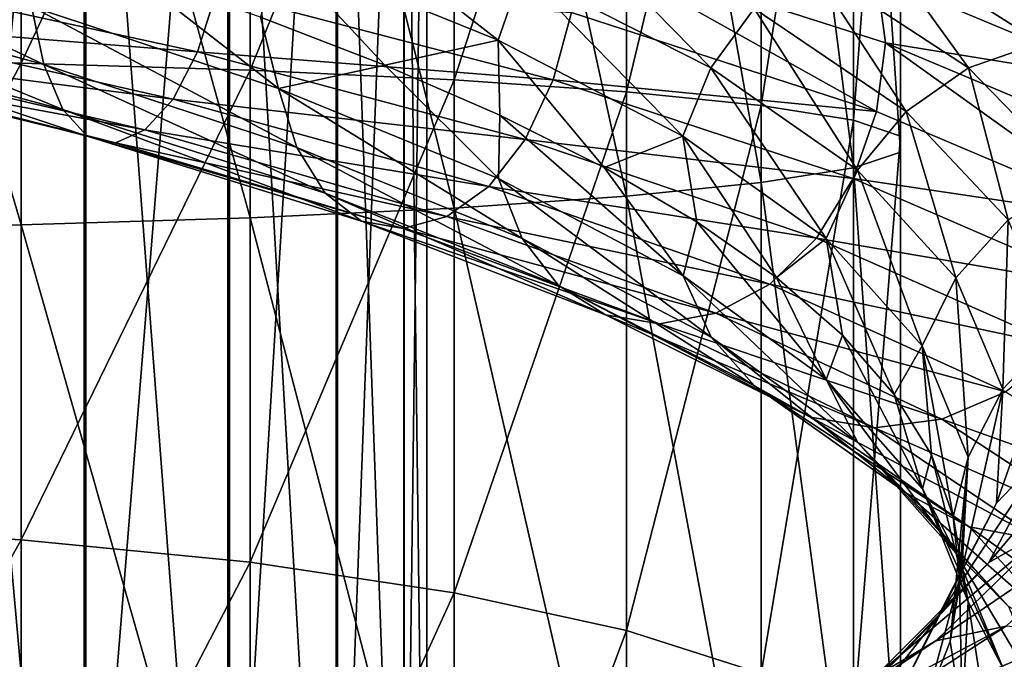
# Model space of a CAD drawing. Header units: metres. Extents: x -109 to 109, y -432 to 89.
# Tile 168 of 256: x 5 to 14, y -233 to -227. Entities that reach past the tile are written whole.
import ezdxf

# ---------------------------------------------------------------- set-up
doc = ezdxf.new("R2010")
doc.units = ezdxf.units.M
doc.layers.add('solid_506360_24502164_01', color=7, linetype='CONTINUOUS')

msp = doc.modelspace()

# ---------------------------------------------------------------- linework, layer by layer
at = {"layer": 'solid_506360_24502164_01'}
for points in [[(5.284738, -219.913803, 959.31427), (3.669097, -236.533478, 955.831055), (3.669097, -219.778183, 958.313049)], [(5.284738, -219.913803, 959.31427), (5.284738, -236.758316, 956.816162), (3.669097, -236.533478, 955.831055)], [(6.634851, -220.094345, 960.647156), (5.284738, -236.758316, 956.816162), (5.284738, -219.913803, 959.31427)], [(6.634851, -220.094345, 960.647156), (6.634851, -237.057632, 958.127502), (5.284738, -236.758316, 956.816162)], [(7.651602, -220.31076, 962.244629), (6.634851, -237.057632, 958.127502), (6.634851, -220.094345, 960.647156)], [(7.651602, -220.31076, 962.244629), (7.651602, -237.416382, 959.69928), (6.634851, -237.057632, 958.127502)], [(8.283906, -220.552139, 964.02655), (7.651602, -237.416382, 959.69928), (7.651602, -220.31076, 962.244629)], [(8.283906, -220.552139, 964.02655), (8.283906, -237.816544, 961.452454), (7.651602, -237.416382, 959.69928)], [(8.499992, -220.806381, 965.903259), (8.283906, -237.816544, 961.452454), (8.283906, -220.552139, 964.02655)], [(4.696142, -228.759781, 250.838593), (4.696142, -220.924911, 250.791367), (2.388744, -220.875931, 251.446045)], [(2.388744, -228.800858, 251.49382), (4.696142, -228.759781, 250.838593), (2.388744, -220.875931, 251.446045)], [(8.499992, -220.806381, 965.903259), (8.499992, -238.238007, 963.29895), (8.283906, -237.816544, 961.452454)], [(8.289004, -221.060684, 967.780579), (8.499992, -238.238007, 963.29895), (8.499992, -220.806381, 965.903259)], [(6.843618, -228.692871, 249.771378), (6.843618, -221.004669, 249.725021), (4.696142, -220.924911, 250.791367)], [(4.696142, -228.759781, 250.838593), (6.843618, -228.692871, 249.771378), (4.696142, -220.924911, 250.791367)], [(8.758043, -228.602417, 248.328491), (8.758043, -221.112518, 248.283356), (6.843618, -221.004669, 249.725021)], [(6.843618, -228.692871, 249.771378), (8.758043, -228.602417, 248.328491), (6.843618, -221.004669, 249.725021)], [(7.661542, -221.302292, 969.564087), (8.289004, -238.659592, 965.145996), (8.289004, -221.060684, 967.780579)], [(8.289004, -221.060684, 967.780579), (8.289004, -238.659592, 965.145996), (8.499992, -238.238007, 963.29895)], [(10.374224, -228.491501, 246.559097), (10.374224, -221.244751, 246.515427), (8.758043, -221.112518, 248.283356)], [(8.758043, -228.602417, 248.328491), (10.374224, -228.491501, 246.559097), (8.758043, -221.112518, 248.283356)], [(11.637123, -228.363876, 244.523453), (11.637123, -221.396896, 244.481445), (10.374224, -221.244751, 246.515427)], [(10.374224, -228.491501, 246.559097), (11.637123, -228.363876, 244.523453), (10.374224, -221.244751, 246.515427)], [(6.649134, -221.519058, 971.164246), (7.661542, -239.06012, 966.900757), (7.661542, -221.302292, 969.564087)], [(7.661542, -221.302292, 969.564087), (7.661542, -239.06012, 966.900757), (8.289004, -238.659592, 965.145996)], [(12.503734, -228.223923, 242.290848), (12.503734, -221.563766, 242.250702), (11.637123, -221.396896, 244.481445)], [(11.637123, -228.363876, 244.523453), (12.503734, -228.223923, 242.290848), (11.637123, -221.396896, 244.481445)], [(5.302645, -221.700104, 972.50061), (6.649134, -239.419464, 968.475098), (6.649134, -221.519058, 971.164246)], [(6.649134, -221.519058, 971.164246), (6.649134, -239.419464, 968.475098), (7.661542, -239.06012, 966.900757)], [(12.944544, -228.076385, 239.937347), (12.944544, -221.73967, 239.899139), (12.503734, -221.563766, 242.250702)], [(12.503734, -228.223923, 242.290848), (12.944544, -228.076385, 239.937347), (12.503734, -221.563766, 242.250702)], [(3.68973, -221.836319, 973.506104), (5.302645, -239.719574, 969.789917), (5.302645, -221.700104, 972.50061)], [(5.302645, -221.700104, 972.50061), (5.302645, -239.719574, 969.789917), (6.649134, -239.419464, 968.475098)], [(12.944544, -227.926285, 237.54306), (12.944544, -221.91861, 237.506851), (12.944544, -221.73967, 239.899139)], [(12.944544, -228.076385, 239.937347), (12.944544, -227.926285, 237.54306), (12.944544, -221.73967, 239.899139)], [(3.68973, -221.836319, 973.506104), (3.68973, -239.945389, 970.779236), (5.302645, -239.719574, 969.789917)], [(12.503734, -227.778748, 235.18956), (12.503734, -222.094513, 235.155289), (12.944544, -221.91861, 237.506851)], [(12.944544, -227.926285, 237.54306), (12.503734, -227.778748, 235.18956), (12.944544, -221.91861, 237.506851)], [(11.637123, -227.638794, 232.956955), (11.637123, -222.261383, 232.924545), (12.503734, -222.094513, 235.155289)], [(12.503734, -227.778748, 235.18956), (11.637123, -227.638794, 232.956955), (12.503734, -222.094513, 235.155289)], [(10.374224, -227.511169, 230.921295), (10.374224, -222.413528, 230.890579), (11.637123, -222.261383, 232.924545)], [(11.637123, -227.638794, 232.956955), (10.374224, -227.511169, 230.921295), (11.637123, -222.261383, 232.924545)], [(8.758043, -227.400253, 229.151901), (8.758043, -222.545761, 229.12265), (10.374224, -222.413528, 230.890579)], [(10.374224, -227.511169, 230.921295), (8.758043, -227.400253, 229.151901), (10.374224, -222.413528, 230.890579)], [(6.843618, -227.309799, 227.70903), (6.843618, -222.65361, 227.680969), (8.758043, -222.545761, 229.12265)], [(8.758043, -227.400253, 229.151901), (6.843618, -227.309799, 227.70903), (8.758043, -222.545761, 229.12265)], [(4.696142, -227.242889, 226.641815), (4.696142, -222.733368, 226.614624), (6.843618, -222.65361, 227.680969)], [(6.843618, -227.309799, 227.70903), (4.696142, -227.242889, 226.641815), (6.843618, -222.65361, 227.680969)], [(2.388744, -227.201813, 225.986588), (2.388744, -222.782349, 225.959946), (4.696142, -222.733368, 226.614624)], [(4.696142, -227.242889, 226.641815), (2.388744, -227.201813, 225.986588), (4.696142, -222.733368, 226.614624)], [(7.10788, -226.193176, 955.331421), (9.170821, -227.027634, 956.769958), (7.279008, -225.552216, 955.145142)], [(9.170821, -227.027634, 956.769958), (9.391617, -226.386749, 956.623413), (7.279008, -225.552216, 955.145142)], [(9.391617, -226.386749, 956.623413), (11.166462, -227.28801, 958.464844), (9.733076, -225.825424, 956.329102)], [(11.166462, -227.28801, 958.464844), (11.572451, -226.731277, 958.243469), (9.733076, -225.825424, 956.329102)], [(12.497078, -225.869263, 953.255371), (14.858798, -226.859055, 955.737915), (12.71906, -226.424042, 952.923645)], [(14.451641, -226.402512, 956.116211), (14.858798, -226.859055, 955.737915), (12.497078, -225.869263, 953.255371)], [(4.906672, -227.256485, 953.705261), (4.790729, -226.710098, 954.103638), (2.300519, -226.01535, 953.528442)], [(2.356195, -226.558365, 953.116028), (4.906672, -227.256485, 953.705261), (2.300519, -226.01535, 953.528442)], [(12.69681, -226.061951, 957.494507), (14.260055, -227.05336, 959.938599), (13.325885, -225.991516, 957.029541)], [(13.325885, -225.991516, 957.029541), (14.966582, -227.000626, 959.599426), (13.928316, -226.104294, 956.55719)], [(14.260055, -227.05336, 959.938599), (14.966582, -227.000626, 959.599426), (13.325885, -225.991516, 957.029541)], [(9.930463, -226.131287, 950.701416), (12.72044, -227.695145, 952.720032), (9.859025, -226.768875, 950.693359)], [(9.930463, -226.131287, 950.701416), (12.804207, -227.051361, 952.743164), (12.72044, -227.695145, 952.720032)], [(12.71906, -226.424042, 952.923645), (12.804207, -227.051361, 952.743164), (9.930463, -226.131287, 950.701416)], [(12.094861, -226.310974, 957.912231), (13.583993, -227.287659, 960.234924), (12.69681, -226.061951, 957.494507)], [(13.583993, -227.287659, 960.234924), (14.260055, -227.05336, 959.938599), (12.69681, -226.061951, 957.494507)], [(7.10788, -226.193176, 955.331421), (6.941711, -226.810867, 955.270752), (8.108626, -227.260269, 955.994263)], [(7.10788, -226.193176, 955.331421), (8.108626, -227.260269, 955.994263), (9.170821, -227.027634, 956.769958)], [(11.572451, -226.731277, 958.243469), (12.997263, -227.697388, 960.459839), (12.094861, -226.310974, 957.912231)], [(12.997263, -227.697388, 960.459839), (13.583993, -227.287659, 960.234924), (12.094861, -226.310974, 957.912231)], [(3.049446, -226.415771, 949.044434), (6.350337, -227.135178, 949.834473), (2.939243, -226.862152, 949.624207)], [(6.528684, -226.572906, 949.444153), (6.350337, -227.135178, 949.834473), (3.049446, -226.415771, 949.044434)], [(4.790729, -226.710098, 954.103638), (7.10895, -227.480911, 955.12915), (5.699731, -226.383087, 954.669739)], [(7.10895, -227.480911, 955.12915), (6.941711, -226.810867, 955.270752), (5.699731, -226.383087, 954.669739)], [(9.170821, -227.027634, 956.769958), (10.903939, -227.928375, 958.562927), (9.391617, -226.386749, 956.623413)], [(10.903939, -227.928375, 958.562927), (11.166462, -227.28801, 958.464844), (9.391617, -226.386749, 956.623413)], [(12.71906, -226.424042, 952.923645), (15.122729, -227.428284, 955.448792), (12.804207, -227.051361, 952.743164)], [(14.858798, -226.859055, 955.737915), (15.122729, -227.428284, 955.448792), (12.71906, -226.424042, 952.923645)], [(5.085533, -227.67717, 953.155701), (4.906672, -227.256485, 953.705261), (2.356195, -226.558365, 953.116028)], [(2.442084, -226.975021, 952.543213), (5.085533, -227.67717, 953.155701), (2.356195, -226.558365, 953.116028)], [(6.528684, -226.572906, 949.444153), (9.687897, -227.3983, 950.875244), (6.350337, -227.135178, 949.834473)], [(9.859025, -226.768875, 950.693359), (9.687897, -227.3983, 950.875244), (6.528684, -226.572906, 949.444153)], [(7.280998, -228.034027, 954.755493), (7.10895, -227.480911, 955.12915), (4.790729, -226.710098, 954.103638)], [(4.906672, -227.256485, 953.705261), (7.280998, -228.034027, 954.755493), (4.790729, -226.710098, 954.103638)], [(9.859025, -226.768875, 950.693359), (12.72044, -227.695145, 952.720032), (9.687897, -227.3983, 950.875244)], [(11.166462, -227.28801, 958.464844), (12.541288, -228.248199, 960.597412), (11.572451, -226.731277, 958.243469)], [(12.541288, -228.248199, 960.597412), (12.997263, -227.697388, 960.459839), (11.572451, -226.731277, 958.243469)], [(2.939243, -226.862152, 949.624207), (6.120845, -227.579865, 950.380615), (2.812263, -227.154724, 950.327393)], [(6.350337, -227.135178, 949.834473), (6.120845, -227.579865, 950.380615), (2.939243, -226.862152, 949.624207)], [(7.10895, -227.480911, 955.12915), (8.108626, -227.260269, 955.994263), (6.941711, -226.810867, 955.270752)], [(5.315425, -227.928955, 952.494934), (5.085533, -227.67717, 953.155701), (2.442084, -226.975021, 952.543213)], [(2.552479, -227.222443, 951.851563), (5.315425, -227.928955, 952.494934), (2.442084, -226.975021, 952.543213)], [(9.170821, -227.027634, 956.769958), (8.108626, -227.260269, 955.994263), (9.185125, -227.729858, 956.831238)], [(9.170821, -227.027634, 956.769958), (9.185125, -227.729858, 956.831238), (10.164266, -228.220688, 957.775391)], [(9.170821, -227.027634, 956.769958), (10.164266, -228.220688, 957.775391), (10.903939, -227.928375, 958.562927)], [(12.804207, -227.051361, 952.743164), (15.124372, -228.716888, 955.238525), (12.72044, -227.695145, 952.720032)], [(12.804207, -227.051361, 952.743164), (15.226236, -228.069229, 955.288025), (15.124372, -228.716888, 955.238525)], [(15.122729, -227.428284, 955.448792), (15.226236, -228.069229, 955.288025), (12.804207, -227.051361, 952.743164)], [(13.583993, -227.287659, 960.234924), (14.584139, -228.316467, 962.788208), (14.260055, -227.05336, 959.938599)], [(2.812263, -227.154724, 950.327393), (5.856415, -227.869461, 951.046021), (2.679561, -227.279068, 951.091492)], [(6.120845, -227.579865, 950.380615), (5.856415, -227.869461, 951.046021), (2.812263, -227.154724, 950.327393)], [(6.350337, -227.135178, 949.834473), (9.423247, -227.959045, 951.221436), (6.120845, -227.579865, 950.380615)], [(9.687897, -227.3983, 950.875244), (9.423247, -227.959045, 951.221436), (6.350337, -227.135178, 949.834473)], [(2.388744, -231.583374, 225.408218), (2.388744, -227.201813, 225.986588), (4.696142, -227.242889, 226.641815)], [(4.696142, -231.713715, 226.051651), (2.388744, -231.583374, 225.408218), (4.696142, -227.242889, 226.641815)], [(5.580068, -227.989914, 951.771362), (5.315425, -227.928955, 952.494934), (2.552479, -227.222443, 951.851563)], [(2.679561, -227.279068, 951.091492), (5.580068, -227.989914, 951.771362), (2.552479, -227.222443, 951.851563)], [(4.696142, -231.713715, 226.051651), (4.696142, -227.242889, 226.641815), (6.843618, -227.309799, 227.70903)], [(5.856415, -227.869461, 951.046021), (5.580068, -227.989914, 951.771362), (2.679561, -227.279068, 951.091492)], [(6.843618, -231.926025, 227.099686), (4.696142, -231.713715, 226.051651), (6.843618, -227.309799, 227.70903)], [(7.546408, -228.462921, 954.245789), (7.280998, -228.034027, 954.755493), (4.906672, -227.256485, 953.705261)], [(5.085533, -227.67717, 953.155701), (7.546408, -228.462921, 954.245789), (4.906672, -227.256485, 953.705261)], [(6.843618, -231.926025, 227.099686), (6.843618, -227.309799, 227.70903), (8.758043, -227.400253, 229.151901)], [(7.10895, -227.480911, 955.12915), (9.172202, -228.325333, 956.562134), (8.108626, -227.260269, 955.994263)], [(9.172202, -228.325333, 956.562134), (9.185125, -227.729858, 956.831238), (8.108626, -227.260269, 955.994263)], [(10.903939, -227.928375, 958.562927), (12.246444, -228.887558, 960.639954), (11.166462, -227.28801, 958.464844)], [(12.246444, -228.887558, 960.639954), (12.541288, -228.248199, 960.597412), (11.166462, -227.28801, 958.464844)], [(12.997263, -227.697388, 960.459839), (13.954209, -228.71376, 962.896667), (13.583993, -227.287659, 960.234924)], [(13.954209, -228.71376, 962.896667), (14.584139, -228.316467, 962.788208), (13.583993, -227.287659, 960.234924)], [(8.758043, -232.213074, 228.516617), (6.843618, -231.926025, 227.099686), (8.758043, -227.400253, 229.151901)], [(8.758043, -232.213074, 228.516617), (8.758043, -227.400253, 229.151901), (10.374224, -227.511169, 230.921295)], [(9.687897, -227.3983, 950.875244), (12.499644, -228.325867, 952.862061), (9.423247, -227.959045, 951.221436)], [(12.72044, -227.695145, 952.720032), (12.499644, -228.325867, 952.862061), (9.687897, -227.3983, 950.875244)], [(9.394183, -228.88829, 956.222839), (9.172202, -228.325333, 956.562134), (7.10895, -227.480911, 955.12915)], [(7.280998, -228.034027, 954.755493), (9.394183, -228.88829, 956.222839), (7.10895, -227.480911, 955.12915)], [(10.374224, -232.565079, 230.254181), (8.758043, -232.213074, 228.516617), (10.374224, -227.511169, 230.921295)], [(10.374224, -232.565079, 230.254181), (10.374224, -227.511169, 230.921295), (11.637123, -227.638794, 232.956955)], [(6.120845, -227.579865, 950.380615), (9.082706, -228.399368, 951.712219), (5.856415, -227.869461, 951.046021)], [(9.423247, -227.959045, 951.221436), (9.082706, -228.399368, 951.712219), (6.120845, -227.579865, 950.380615)], [(7.887545, -228.723831, 953.637512), (7.546408, -228.462921, 954.245789), (5.085533, -227.67717, 953.155701)], [(5.315425, -227.928955, 952.494934), (7.887545, -228.723831, 953.637512), (5.085533, -227.67717, 953.155701)], [(11.637123, -232.970047, 232.25322), (10.374224, -232.565079, 230.254181), (11.637123, -227.638794, 232.956955)], [(11.637123, -232.970047, 232.25322), (11.637123, -227.638794, 232.956955), (12.503734, -227.778748, 235.18956)], [(12.72044, -227.695145, 952.720032), (15.124372, -228.716888, 955.238525), (12.499644, -228.325867, 952.862061)], [(12.541288, -228.248199, 960.597412), (13.464663, -229.257462, 962.942505), (12.997263, -227.697388, 960.459839)], [(13.464663, -229.257462, 962.942505), (13.954209, -228.71376, 962.896667), (12.997263, -227.697388, 960.459839)], [(9.172202, -228.325333, 956.562134), (10.905581, -229.23851, 958.34906), (9.185125, -227.729858, 956.831238)], [(10.905581, -229.23851, 958.34906), (10.164266, -228.220688, 957.775391), (9.185125, -227.729858, 956.831238)], [(12.503734, -233.4142, 234.445663), (11.637123, -232.970047, 232.25322), (12.503734, -227.778748, 235.18956)], [(12.503734, -233.4142, 234.445663), (12.503734, -227.778748, 235.18956), (12.944544, -227.926285, 237.54306)], [(5.856415, -227.869461, 951.046021), (8.690319, -228.682098, 952.314758), (5.580068, -227.989914, 951.771362)], [(9.082706, -228.399368, 951.712219), (8.690319, -228.682098, 952.314758), (5.856415, -227.869461, 951.046021)], [(8.280248, -228.794037, 952.97522), (7.887545, -228.723831, 953.637512), (5.315425, -227.928955, 952.494934)], [(5.580068, -227.989914, 951.771362), (8.280248, -228.794037, 952.97522), (5.315425, -227.928955, 952.494934)], [(9.423247, -227.959045, 951.221436), (12.158185, -228.883743, 953.148621), (9.082706, -228.399368, 951.712219)], [(12.499644, -228.325867, 952.862061), (12.158185, -228.883743, 953.148621), (9.423247, -227.959045, 951.221436)], [(10.903939, -227.928375, 958.562927), (10.164266, -228.220688, 957.775391), (11.033701, -228.730392, 958.813171)], [(10.903939, -227.928375, 958.562927), (11.033701, -228.730392, 958.813171), (11.78094, -229.255402, 959.928284)], [(10.903939, -227.928375, 958.562927), (11.78094, -229.255402, 959.928284), (12.246444, -228.887558, 960.639954)], [(12.944544, -233.882401, 236.756851), (12.503734, -233.4142, 234.445663), (12.944544, -227.926285, 237.54306)], [(12.944544, -233.882401, 236.756851), (12.944544, -227.926285, 237.54306), (12.944544, -228.076385, 239.937347)], [(8.690319, -228.682098, 952.314758), (8.280248, -228.794037, 952.97522), (5.580068, -227.989914, 951.771362)], [(9.736625, -229.329376, 955.768127), (9.394183, -228.88829, 956.222839), (7.280998, -228.034027, 954.755493)], [(7.546408, -228.462921, 954.245789), (9.736625, -229.329376, 955.768127), (7.280998, -228.034027, 954.755493)], [(12.944544, -234.358719, 239.108063), (12.944544, -228.076385, 239.937347), (12.503734, -228.223923, 242.290848)], [(12.944544, -234.358719, 239.108063), (12.944544, -233.882401, 236.756851), (12.944544, -228.076385, 239.937347)], [(10.905581, -229.23851, 958.34906), (11.033701, -228.730392, 958.813171), (10.164266, -228.220688, 957.775391)], [(12.503734, -234.82692, 241.41925), (12.503734, -228.223923, 242.290848), (11.637123, -228.363876, 244.523453)], [(12.246444, -228.887558, 960.639954), (13.14811, -229.89534, 962.924316), (12.541288, -228.248199, 960.597412)], [(12.503734, -234.82692, 241.41925), (12.944544, -234.358719, 239.108063), (12.503734, -228.223923, 242.290848)], [(13.14811, -229.89534, 962.924316), (13.464663, -229.257462, 962.942505), (12.541288, -228.248199, 960.597412)], [(11.169513, -229.814148, 958.052612), (10.905581, -229.23851, 958.34906), (9.172202, -228.325333, 956.562134)], [(9.394183, -228.88829, 956.222839), (11.169513, -229.814148, 958.052612), (9.172202, -228.325333, 956.562134)], [(12.499644, -228.325867, 952.862061), (14.861849, -229.348801, 955.331665), (12.158185, -228.883743, 953.148621)], [(15.124372, -228.716888, 955.238525), (14.861849, -229.348801, 955.331665), (12.499644, -228.325867, 952.862061)], [(9.082706, -228.399368, 951.712219), (11.718807, -229.317047, 953.564148), (8.690319, -228.682098, 952.314758)], [(12.158185, -228.883743, 953.148621), (11.718807, -229.317047, 953.564148), (9.082706, -228.399368, 951.712219)], [(11.637123, -235.271072, 243.611694), (11.637123, -228.363876, 244.523453), (10.374224, -228.491501, 246.559097)], [(11.637123, -235.271072, 243.611694), (12.503734, -234.82692, 241.41925), (11.637123, -228.363876, 244.523453)], [(10.17677, -229.603928, 955.231689), (9.736625, -229.329376, 955.768127), (7.546408, -228.462921, 954.245789)], [(7.887545, -228.723831, 953.637512), (10.17677, -229.603928, 955.231689), (7.546408, -228.462921, 954.245789)], [(10.374224, -235.676041, 245.610733), (10.374224, -228.491501, 246.559097), (8.758043, -228.602417, 248.328491)], [(10.374224, -235.676041, 245.610733), (11.637123, -235.271072, 243.611694), (10.374224, -228.491501, 246.559097)], [(8.758043, -236.028046, 247.348297), (8.758043, -228.602417, 248.328491), (6.843618, -228.692871, 249.771378)], [(8.758043, -236.028046, 247.348297), (10.374224, -235.676041, 245.610733), (8.758043, -228.602417, 248.328491)], [(6.843618, -236.315094, 248.765228), (6.843618, -228.692871, 249.771378), (4.696142, -228.759781, 250.838593)], [(6.843618, -236.315094, 248.765228), (8.758043, -236.028046, 247.348297), (6.843618, -228.692871, 249.771378)], [(10.683449, -229.68808, 954.653259), (10.17677, -229.603928, 955.231689), (7.887545, -228.723831, 953.637512)], [(8.280248, -228.794037, 952.97522), (10.683449, -229.68808, 954.653259), (7.887545, -228.723831, 953.637512)], [(8.690319, -228.682098, 952.314758), (11.212536, -229.589127, 954.081238), (8.280248, -228.794037, 952.97522)], [(11.718807, -229.317047, 953.564148), (11.212536, -229.589127, 954.081238), (8.690319, -228.682098, 952.314758)], [(13.464663, -229.257462, 962.942505), (13.906037, -230.303131, 965.410645), (13.954209, -228.71376, 962.896667)], [(13.906037, -230.303131, 965.410645), (14.411632, -229.767548, 965.461121), (13.954209, -228.71376, 962.896667)], [(4.696142, -236.527405, 249.813248), (4.696142, -228.759781, 250.838593), (2.388744, -228.800858, 251.49382)], [(2.388744, -236.657761, 250.456696), (4.696142, -236.527405, 249.813248), (2.388744, -228.800858, 251.49382)], [(4.696142, -236.527405, 249.813248), (6.843618, -236.315094, 248.765228), (4.696142, -228.759781, 250.838593)], [(11.212536, -229.589127, 954.081238), (10.683449, -229.68808, 954.653259), (8.280248, -228.794037, 952.97522)], [(10.905581, -229.23851, 958.34906), (12.248287, -230.212097, 960.419739), (11.033701, -228.730392, 958.813171)], [(12.248287, -230.212097, 960.419739), (11.78094, -229.255402, 959.928284), (11.033701, -228.730392, 958.813171)], [(11.57667, -230.271072, 957.665894), (11.169513, -229.814148, 958.052612), (9.394183, -228.88829, 956.222839)], [(9.736625, -229.329376, 955.768127), (11.57667, -230.271072, 957.665894), (9.394183, -228.88829, 956.222839)], [(12.158185, -228.883743, 953.148621), (14.45586, -229.902481, 955.545166), (11.718807, -229.317047, 953.564148)], [(12.246444, -228.887558, 960.639954), (11.78094, -229.255402, 959.928284), (12.399969, -229.7957, 961.111572)], [(14.861849, -229.348801, 955.331665), (14.45586, -229.902481, 955.545166), (12.158185, -228.883743, 953.148621)], [(12.246444, -228.887558, 960.639954), (12.399969, -229.7957, 961.111572), (12.88639, -230.350876, 962.352783)], [(12.246444, -228.887558, 960.639954), (12.88639, -230.350876, 962.352783), (13.14811, -229.89534, 962.924316)], [(12.544715, -230.802826, 960.172791), (12.248287, -230.212097, 960.419739), (10.905581, -229.23851, 958.34906)], [(11.169513, -229.814148, 958.052612), (12.544715, -230.802826, 960.172791), (10.905581, -229.23851, 958.34906)], [(12.248287, -230.212097, 960.419739), (12.399969, -229.7957, 961.111572), (11.78094, -229.255402, 959.928284)], [(13.14811, -229.89534, 962.924316), (13.579108, -230.939041, 965.328613), (13.464663, -229.257462, 962.942505)], [(13.579108, -230.939041, 965.328613), (13.906037, -230.303131, 965.410645), (13.464663, -229.257462, 962.942505)], [(12.099995, -230.563416, 957.218323), (11.57667, -230.271072, 957.665894), (9.736625, -229.329376, 955.768127)], [(10.17677, -229.603928, 955.231689), (12.099995, -230.563416, 957.218323), (9.736625, -229.329376, 955.768127)], [(11.718807, -229.317047, 953.564148), (13.933448, -230.326202, 955.868286), (11.212536, -229.589127, 954.081238)], [(14.45586, -229.902481, 955.545166), (13.933448, -230.326202, 955.868286), (11.718807, -229.317047, 953.564148)], [(12.702425, -230.665909, 956.743286), (12.099995, -230.563416, 957.218323), (10.17677, -229.603928, 955.231689)], [(10.683449, -229.68808, 954.653259), (12.702425, -230.665909, 956.743286), (10.17677, -229.603928, 955.231689)], [(11.212536, -229.589127, 954.081238), (13.331501, -230.584091, 956.280151), (10.683449, -229.68808, 954.653259)], [(13.933448, -230.326202, 955.868286), (13.331501, -230.584091, 956.280151), (11.212536, -229.589127, 954.081238)], [(13.331501, -230.584091, 956.280151), (12.702425, -230.665909, 956.743286), (10.683449, -229.68808, 954.653259)], [(13.002002, -231.278687, 959.864624), (12.544715, -230.802826, 960.172791), (11.169513, -229.814148, 958.052612)], [(11.57667, -230.271072, 957.665894), (13.002002, -231.278687, 959.864624), (11.169513, -229.814148, 958.052612)], [(12.248287, -230.212097, 960.419739), (13.150089, -231.235703, 962.697449), (12.399969, -229.7957, 961.111572)], [(13.150089, -231.235703, 962.697449), (12.88639, -230.350876, 962.352783), (12.399969, -229.7957, 961.111572)], [(13.846548, -231.371033, 967.910156), (14.349979, -230.844299, 968.058289), (14.411632, -229.767548, 965.461121)], [(13.906037, -230.303131, 965.410645), (13.846548, -231.371033, 967.910156), (14.411632, -229.767548, 965.461121)], [(13.14811, -229.89534, 962.924316), (12.88639, -230.350876, 962.352783), (13.234977, -230.918854, 963.637756)], [(13.14811, -229.89534, 962.924316), (13.234977, -230.918854, 963.637756), (13.440001, -231.495285, 964.947266)], [(13.14811, -229.89534, 962.924316), (13.440001, -231.495285, 964.947266), (13.579108, -230.939041, 965.328613)], [(13.589759, -231.592422, 959.519409), (13.002002, -231.278687, 959.864624), (11.57667, -230.271072, 957.665894)], [(12.099995, -230.563416, 957.218323), (13.589759, -231.592422, 959.519409), (11.57667, -230.271072, 957.665894)], [(13.468342, -231.84343, 962.504883), (13.150089, -231.235703, 962.697449), (12.248287, -230.212097, 960.419739)], [(12.544715, -230.802826, 960.172791), (13.468342, -231.84343, 962.504883), (12.248287, -230.212097, 960.419739)], [(13.150089, -231.235703, 962.697449), (13.234977, -230.918854, 963.637756), (12.88639, -230.350876, 962.352783)], [(13.933448, -230.326202, 955.868286), (15.648949, -231.415466, 958.534851), (13.331501, -230.584091, 956.280151)], [(13.521017, -232.004532, 967.763489), (13.846548, -231.371033, 967.910156), (13.906037, -230.303131, 965.410645)], [(13.579108, -230.939041, 965.328613), (13.521017, -232.004532, 967.763489), (13.906037, -230.303131, 965.410645)], [(13.774855, -231.927917, 970.59082), (14.396688, -231.574646, 970.850037), (14.997775, -230.475723, 968.196228)], [(14.349979, -230.844299, 968.058289), (13.774855, -231.927917, 970.59082), (14.997775, -230.475723, 968.196228)], [(14.266361, -231.717041, 959.163452), (13.589759, -231.592422, 959.519409), (12.099995, -230.563416, 957.218323)], [(12.702425, -230.665909, 956.743286), (14.266361, -231.717041, 959.163452), (12.099995, -230.563416, 957.218323)], [(13.331501, -230.584091, 956.280151), (14.972889, -231.656021, 958.825684), (12.702425, -230.665909, 956.743286)], [(14.972889, -231.656021, 958.825684), (14.266361, -231.717041, 959.163452), (12.702425, -230.665909, 956.743286)], [(15.648949, -231.415466, 958.534851), (14.972889, -231.656021, 958.825684), (13.331501, -230.584091, 956.280151)], [(13.959297, -232.340714, 962.282898), (13.468342, -231.84343, 962.504883), (12.544715, -230.802826, 960.172791)], [(13.002002, -231.278687, 959.864624), (13.959297, -232.340714, 962.282898), (12.544715, -230.802826, 960.172791)], [(13.2916, -232.445389, 970.34729), (13.774855, -231.927917, 970.59082), (14.349979, -230.844299, 968.058289)], [(13.846548, -231.371033, 967.910156), (13.2916, -232.445389, 970.34729), (14.349979, -230.844299, 968.058289)], [(13.150089, -231.235703, 962.697449), (13.581153, -232.296082, 965.09491), (13.234977, -230.918854, 963.637756)], [(13.581153, -232.296082, 965.09491), (13.440001, -231.495285, 964.947266), (13.234977, -230.918854, 963.637756)], [(13.579108, -230.939041, 965.328613), (13.498833, -232.078674, 966.268738), (13.411709, -232.668121, 967.590881)], [(13.579108, -230.939041, 965.328613), (13.411709, -232.668121, 967.590881), (13.521017, -232.004532, 967.763489)], [(13.579108, -230.939041, 965.328613), (13.440001, -231.495285, 964.947266), (13.498833, -232.078674, 966.268738)], [(14.590329, -232.678757, 962.049988), (13.959297, -232.340714, 962.282898), (13.002002, -231.278687, 959.864624)], [(13.589759, -231.592422, 959.519409), (14.590329, -232.678757, 962.049988), (13.002002, -231.278687, 959.864624)], [(13.909838, -232.922104, 964.959534), (13.581153, -232.296082, 965.09491), (13.150089, -231.235703, 962.697449)], [(13.468342, -231.84343, 962.504883), (13.909838, -232.922104, 964.959534), (13.150089, -231.235703, 962.697449)], [(12.979116, -233.076141, 970.137329), (13.2916, -232.445389, 970.34729), (13.846548, -231.371033, 967.910156)], [(13.521017, -232.004532, 967.763489), (12.979116, -233.076141, 970.137329), (13.846548, -231.371033, 967.910156)], [(13.276912, -232.663315, 973.336853), (13.93769, -232.525833, 973.723389), (15.113196, -231.416962, 971.106445)], [(14.396688, -231.574646, 970.850037), (13.276912, -232.663315, 973.336853), (15.113196, -231.416962, 971.106445)], [(13.581153, -232.296082, 965.09491), (13.498833, -232.078674, 966.268738), (13.440001, -231.495285, 964.947266)], [(2.388744, -235.844559, 224.235718), (2.388744, -231.583374, 225.408218), (4.696142, -231.713715, 226.051651)], [(12.703445, -233.001404, 972.963562), (13.276912, -232.663315, 973.336853), (14.396688, -231.574646, 970.850037)], [(13.774855, -231.927917, 970.59082), (12.703445, -233.001404, 972.963562), (14.396688, -231.574646, 970.850037)], [(15.316748, -232.828613, 961.824524), (14.590329, -232.678757, 962.049988), (13.589759, -231.592422, 959.519409)], [(14.266361, -231.717041, 959.163452), (15.316748, -232.828613, 961.824524), (13.589759, -231.592422, 959.519409)], [(4.696142, -236.061722, 224.85527), (2.388744, -235.844559, 224.235718), (4.696142, -231.713715, 226.051651)], [(4.696142, -236.061722, 224.85527), (4.696142, -231.713715, 226.051651), (6.843618, -231.926025, 227.099686)], [(14.416886, -233.442551, 964.828125), (13.909838, -232.922104, 964.959534), (13.468342, -231.84343, 962.504883)], [(13.959297, -232.340714, 962.282898), (14.416886, -233.442551, 964.828125), (13.468342, -231.84343, 962.504883)], [(6.843618, -236.415451, 225.86438), (4.696142, -236.061722, 224.85527), (6.843618, -231.926025, 227.099686)], [(6.843618, -236.415451, 225.86438), (6.843618, -231.926025, 227.099686), (8.758043, -232.213074, 228.516617)], [(12.257778, -233.509537, 972.630127), (12.703445, -233.001404, 972.963562), (13.774855, -231.927917, 970.59082)], [(13.2916, -232.445389, 970.34729), (12.257778, -233.509537, 972.630127), (13.774855, -231.927917, 970.59082)], [(13.521017, -232.004532, 967.763489), (13.180577, -233.25795, 968.892029), (12.979116, -233.076141, 970.137329)], [(13.521017, -232.004532, 967.763489), (13.411709, -232.668121, 967.590881), (13.180577, -233.25795, 968.892029)], [(13.523053, -233.378479, 967.522705), (13.411709, -232.668121, 967.590881), (13.498833, -232.078674, 966.268738)], [(13.581153, -232.296082, 965.09491), (13.523053, -233.378479, 967.522705), (13.498833, -232.078674, 966.268738)], [(8.758043, -236.893692, 227.228699), (6.843618, -236.415451, 225.86438), (8.758043, -232.213074, 228.516617)], [(8.758043, -236.893692, 227.228699), (8.758043, -232.213074, 228.516617), (10.374224, -232.565079, 230.254181)], [(13.850332, -234.023407, 967.445251), (13.523053, -233.378479, 967.522705), (13.581153, -232.296082, 965.09491)], [(13.909838, -232.922104, 964.959534), (13.850332, -234.023407, 967.445251), (13.581153, -232.296082, 965.09491)], [(11.9696, -234.137268, 972.360535), (12.257778, -233.509537, 972.630127), (13.2916, -232.445389, 970.34729)], [(12.979116, -233.076141, 970.137329), (11.9696, -234.137268, 972.360535), (13.2916, -232.445389, 970.34729)], [(10.374224, -237.480148, 228.901764), (8.758043, -236.893692, 227.228699), (10.374224, -232.565079, 230.254181)], [(10.374224, -237.480148, 228.901764), (10.374224, -232.565079, 230.254181), (11.637123, -232.970047, 232.25322)], [(11.682131, -233.724197, 975.565063), (12.263538, -233.60582, 976.06897), (13.93769, -232.525833, 973.723389)], [(13.276912, -232.663315, 973.336853), (11.682131, -233.724197, 975.565063), (13.93769, -232.525833, 973.723389)], [(13.93769, -232.525833, 973.723389), (12.263538, -233.60582, 976.06897), (14.628246, -232.587463, 974.092529)], [(12.263538, -233.60582, 976.06897), (12.871147, -233.689651, 976.559692), (14.628246, -232.587463, 974.092529)], [(14.628246, -232.587463, 974.092529), (12.871147, -233.689651, 976.559692), (15.289554, -232.843887, 974.412476)], [(11.177547, -234.047806, 975.088867), (11.682131, -233.724197, 975.565063), (13.276912, -232.663315, 973.336853)], [(12.703445, -233.001404, 972.963562), (11.177547, -234.047806, 975.088867), (13.276912, -232.663315, 973.336853)], [(13.523053, -233.378479, 967.522705), (13.180577, -233.25795, 968.892029), (13.411709, -232.668121, 967.590881)]]:
    msp.add_3dface(points, dxfattribs=at)

doc.saveas('drawing.dxf')
